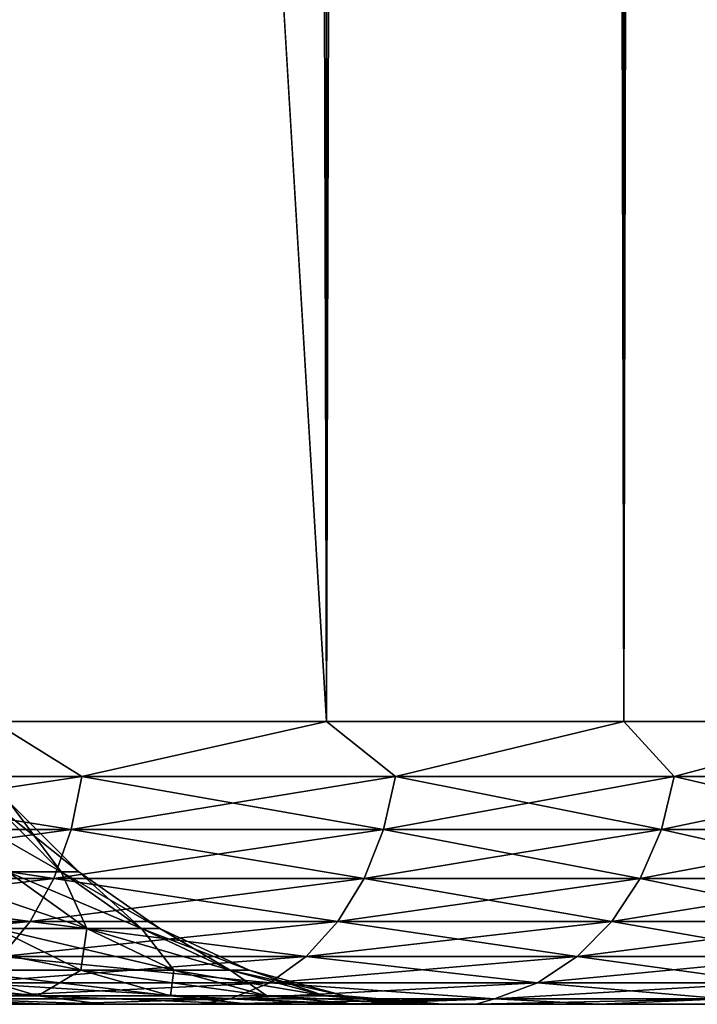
# Model space of a CAD drawing. Extents: x -265 to 265, y 0 to 427.
# Tile 176 of 256: x 259.8 to 262.2, y 0 to 3.48. Entities that reach past the tile are written whole.
import ezdxf

# ---------------------------------------------------------------- set-up
doc = ezdxf.new("R2010")
doc.units = 0
doc.header["$LTSCALE"] = 65.185185
for name, color, linetype in [('69', 7, 'CONTINUOUS'), ('71', 7, 'CONTINUOUS'), ('72', 7, 'CONTINUOUS'), ('73', 7, 'CONTINUOUS'), ('74', 7, 'CONTINUOUS'), ('98', 7, 'CONTINUOUS'), ('99', 7, 'CONTINUOUS')]:
    doc.layers.add(name, color=color, linetype=linetype)

msp = doc.modelspace()

# ---------------------------------------------------------------- linework, layer by layer
at = {"layer": '69', "color": 7, "linetype": 'CONTINUOUS'}
for points in [[(259.8995, 0, 9.8995), (259.3289, 0, 10.439), (259.441, 0, 6.2094), (259.8995, 0, 9.8995)], [(259.3289, 0, -10.439), (259.8995, 0, -9.8995), (259.441, 0, -6.2094), (259.3289, 0, -10.439)], [(260.0981, 0, 5.0714), (259.8995, 0, 9.8995), (259.441, 0, 6.2094), (260.0981, 0, 5.0714)], [(259.441, 0, -6.2094), (259.8995, 0, -9.8995), (260.0981, 0, -5.0714), (259.441, 0, -6.2094)], [(260.439, 0, 9.3288), (259.8995, 0, 9.8995), (260.0981, 0, 5.0714), (260.439, 0, 9.3288)], [(259.8995, 0, -9.8995), (260.439, 0, -9.3288), (260.0981, 0, -5.0714), (259.8995, 0, -9.8995)], [(260.6186, 0, 3.8648), (260.439, 0, 9.3288), (260.0981, 0, 5.0714), (260.6186, 0, 3.8648)], [(260.0981, 0, -5.0714), (260.439, 0, -9.3288), (260.6186, 0, -3.8648), (260.0981, 0, -5.0714)], [(260.9457, 0, 8.7288), (260.439, 0, 9.3288), (260.6186, 0, 3.8648), (260.9457, 0, 8.7288)], [(260.439, 0, -9.3288), (260.9457, 0, -8.7288), (260.6186, 0, -3.8648), (260.439, 0, -9.3288)], [(260.9954, 0, 2.6059), (260.9457, 0, 8.7288), (260.6186, 0, 3.8648), (260.9954, 0, 2.6059)], [(260.6186, 0, -3.8648), (260.9457, 0, -8.7288), (260.9954, 0, -2.6059), (260.6186, 0, -3.8648)], [(261.4179, 0, 8.1014), (260.9457, 0, 8.7288), (261.3, 0), (261.4179, 0, 8.1014)], [(261.3, 0), (260.9457, 0, 8.7288), (261.2236, 0, 1.3118), (261.3, 0)], [(261.2236, 0, 1.3118), (260.9457, 0, 8.7288), (260.9954, 0, 2.6059), (261.2236, 0, 1.3118)], [(260.9457, 0, -8.7288), (261.4179, 0, -8.1014), (260.9954, 0, -2.6059), (260.9457, 0, -8.7288)], [(260.9954, 0, -2.6059), (261.4179, 0, -8.1014), (261.2236, 0, -1.3118), (260.9954, 0, -2.6059)], [(261.2236, 0, -1.3118), (261.4179, 0, -8.1014), (261.3, 0), (261.2236, 0, -1.3118)], [(261.4179, 0, -8.1014), (261.4179, 0, 8.1014), (261.3, 0), (261.4179, 0, -8.1014)], [(261.8542, 0, 7.4484), (261.4179, 0, 8.1014), (261.8542, 0, -7.4484), (261.8542, 0, 7.4484)], [(261.8542, 0, -7.4484), (261.4179, 0, 8.1014), (261.4179, 0, -8.1014), (261.8542, 0, -7.4484)], [(262.2532, 0, 6.772), (261.8542, 0, 7.4484), (262.2532, 0, -6.772), (262.2532, 0, 6.772)], [(262.2532, 0, -6.772), (261.8542, 0, 7.4484), (261.8542, 0, -7.4484), (262.2532, 0, -6.772)]]:
    msp.add_3dface(points, dxfattribs=at)
at = {"layer": '71', "color": 7, "linetype": 'CONTINUOUS'}
for points in [[(259.7108, 1, 11.4324), (260.8899, 1, 10.3155), (259.7108, 419, 11.4324), (259.7108, 1, 11.4324)], [(259.7108, 419, 11.4324), (260.8899, 1, 10.3155), (260.8899, 419, 10.3155), (259.7108, 419, 11.4324)], [(260.8899, 1, 10.3155), (261.9414, 1, 9.0776), (260.8899, 419, 10.3155), (260.8899, 1, 10.3155)], [(260.8899, 419, 10.3155), (261.9414, 1, 9.0776), (261.9414, 419, 9.0776), (260.8899, 419, 10.3155)], [(261.9414, 1, 9.0776), (262.8529, 1, 7.7333), (261.9414, 419, 9.0776), (261.9414, 1, 9.0776)], [(261.9414, 419, 9.0776), (262.8529, 1, 7.7333), (262.8529, 419, 7.7333), (261.9414, 419, 9.0776)]]:
    msp.add_3dface(points, dxfattribs=at)
at = {"layer": '72', "color": 7, "linetype": 'CONTINUOUS'}
for points in [[(260.8899, 419, -10.3155), (260.8899, 1, -10.3155), (259.75, 20, -11.399), (260.8899, 419, -10.3155)], [(261.9414, 1, -9.0776), (260.8899, 1, -10.3155), (261.9414, 419, -9.0776), (261.9414, 1, -9.0776)], [(261.9414, 419, -9.0776), (260.8899, 1, -10.3155), (260.8899, 419, -10.3155), (261.9414, 419, -9.0776)], [(262.8529, 1, -7.7333), (261.9414, 1, -9.0776), (262.8529, 419, -7.7333), (262.8529, 1, -7.7333)], [(262.8529, 419, -7.7333), (261.9414, 1, -9.0776), (261.9414, 419, -9.0776), (262.8529, 419, -7.7333)], [(259.7108, 1, -11.4324), (259.75, 20, -11.399), (260.8899, 1, -10.3155), (259.7108, 1, -11.4324)]]:
    msp.add_3dface(points, dxfattribs=at)
at = {"layer": '73', "color": 7, "linetype": 'CONTINUOUS'}
for points in [[(259.7108, 1, 11.4324), (258.8056, 0.8061, 12.1199), (260.0243, 0.8061, 11.1331), (259.7108, 1, 11.4324)], [(260.8899, 1, 10.3155), (259.7108, 1, 11.4324), (260.0243, 0.8061, 11.1331), (260.8899, 1, 10.3155)], [(260.8899, 1, 10.3155), (260.0243, 0.8061, 11.1331), (261.1331, 0.8061, 10.0243), (260.8899, 1, 10.3155)], [(261.9414, 1, 9.0776), (260.8899, 1, 10.3155), (261.1331, 0.8061, 10.0243), (261.9414, 1, 9.0776)], [(261.9414, 1, 9.0776), (261.1331, 0.8061, 10.0243), (262.1199, 0.8061, 8.8056), (261.9414, 1, 9.0776)], [(262.8529, 1, 7.7333), (261.9414, 1, 9.0776), (262.1199, 0.8061, 8.8056), (262.8529, 1, 7.7333)], [(262.8529, 1, 7.7333), (262.1199, 0.8061, 8.8056), (262.9739, 0.8061, 7.4905), (262.8529, 1, 7.7333)], [(258.7723, 0.6182, 12.074), (259.9863, 0.6182, 11.0909), (258.8056, 0.8061, 12.1199), (258.7723, 0.6182, 12.074)], [(258.8056, 0.8061, 12.1199), (259.9863, 0.6182, 11.0909), (260.0243, 0.8061, 11.1331), (258.8056, 0.8061, 12.1199)], [(259.9863, 0.6182, 11.0909), (261.0909, 0.6182, 9.9863), (260.0243, 0.8061, 11.1331), (259.9863, 0.6182, 11.0909)], [(260.0243, 0.8061, 11.1331), (261.0909, 0.6182, 9.9863), (261.1331, 0.8061, 10.0243), (260.0243, 0.8061, 11.1331)], [(261.0909, 0.6182, 9.9863), (262.074, 0.6182, 8.7723), (261.1331, 0.8061, 10.0243), (261.0909, 0.6182, 9.9863)], [(261.1331, 0.8061, 10.0243), (262.074, 0.6182, 8.7723), (262.1199, 0.8061, 8.8056), (261.1331, 0.8061, 10.0243)], [(262.074, 0.6182, 8.7723), (262.9248, 0.6182, 7.4621), (262.1199, 0.8061, 8.8056), (262.074, 0.6182, 8.7723)], [(262.1199, 0.8061, 8.8056), (262.9248, 0.6182, 7.4621), (262.9739, 0.8061, 7.4905), (262.1199, 0.8061, 8.8056)], [(258.718, 0.4451, 11.9993), (259.9245, 0.4451, 11.0223), (258.7723, 0.6182, 12.074), (258.718, 0.4451, 11.9993)], [(258.7723, 0.6182, 12.074), (259.9245, 0.4451, 11.0223), (259.9863, 0.6182, 11.0909), (258.7723, 0.6182, 12.074)], [(259.9245, 0.4451, 11.0223), (261.0223, 0.4451, 9.9245), (259.9863, 0.6182, 11.0909), (259.9245, 0.4451, 11.0223)], [(259.9863, 0.6182, 11.0909), (261.0223, 0.4451, 9.9245), (261.0909, 0.6182, 9.9863), (259.9863, 0.6182, 11.0909)], [(261.0223, 0.4451, 9.9245), (261.9993, 0.4451, 8.718), (261.0909, 0.6182, 9.9863), (261.0223, 0.4451, 9.9245)], [(261.0909, 0.6182, 9.9863), (261.9993, 0.4451, 8.718), (262.074, 0.6182, 8.7723), (261.0909, 0.6182, 9.9863)], [(261.9993, 0.4451, 8.718), (262.8448, 0.4451, 7.416), (262.074, 0.6182, 8.7723), (261.9993, 0.4451, 8.718)], [(262.074, 0.6182, 8.7723), (262.8448, 0.4451, 7.416), (262.9248, 0.6182, 7.4621), (262.074, 0.6182, 8.7723)], [(258.6449, 0.2933, 11.8986), (259.8413, 0.2933, 10.9298), (258.718, 0.4451, 11.9993), (258.6449, 0.2933, 11.8986)], [(258.718, 0.4451, 11.9993), (259.8413, 0.2933, 10.9298), (259.9245, 0.4451, 11.0223), (258.718, 0.4451, 11.9993)], [(259.8413, 0.2933, 10.9298), (260.9298, 0.2933, 9.8413), (259.9245, 0.4451, 11.0223), (259.8413, 0.2933, 10.9298)], [(259.9245, 0.4451, 11.0223), (260.9298, 0.2933, 9.8413), (261.0223, 0.4451, 9.9245), (259.9245, 0.4451, 11.0223)], [(260.9298, 0.2933, 9.8413), (261.8986, 0.2933, 8.6449), (261.0223, 0.4451, 9.9245), (260.9298, 0.2933, 9.8413)], [(261.0223, 0.4451, 9.9245), (261.8986, 0.2933, 8.6449), (261.9993, 0.4451, 8.718), (261.0223, 0.4451, 9.9245)], [(261.8986, 0.2933, 8.6449), (262.7371, 0.2933, 7.3538), (261.9993, 0.4451, 8.718), (261.8986, 0.2933, 8.6449)], [(261.9993, 0.4451, 8.718), (262.7371, 0.2933, 7.3538), (262.8448, 0.4451, 7.416), (261.9993, 0.4451, 8.718)], [(258.6449, 0.2933, 11.8986), (259.7398, 0.1687, 10.8171), (259.8413, 0.2933, 10.9298), (258.6449, 0.2933, 11.8986)], [(259.7398, 0.1687, 10.8171), (260.8171, 0.1687, 9.7398), (259.8413, 0.2933, 10.9298), (259.7398, 0.1687, 10.8171)], [(259.8413, 0.2933, 10.9298), (260.8171, 0.1687, 9.7398), (260.9298, 0.2933, 9.8413), (259.8413, 0.2933, 10.9298)], [(260.8171, 0.1687, 9.7398), (261.776, 0.1687, 8.5557), (260.9298, 0.2933, 9.8413), (260.8171, 0.1687, 9.7398)], [(260.9298, 0.2933, 9.8413), (261.776, 0.1687, 8.5557), (261.8986, 0.2933, 8.6449), (260.9298, 0.2933, 9.8413)], [(261.776, 0.1687, 8.5557), (262.6058, 0.1687, 7.2779), (261.8986, 0.2933, 8.6449), (261.776, 0.1687, 8.5557)], [(261.8986, 0.2933, 8.6449), (262.6058, 0.1687, 7.2779), (262.7371, 0.2933, 7.3538), (261.8986, 0.2933, 8.6449)], [(259.624, 0.0762, 10.6886), (260.6886, 0.0762, 9.624), (259.7398, 0.1687, 10.8171), (259.624, 0.0762, 10.6886)], [(259.7398, 0.1687, 10.8171), (260.6886, 0.0762, 9.624), (260.8171, 0.1687, 9.7398), (259.7398, 0.1687, 10.8171)], [(260.6886, 0.0762, 9.624), (261.636, 0.0762, 8.454), (260.8171, 0.1687, 9.7398), (260.6886, 0.0762, 9.624)], [(260.8171, 0.1687, 9.7398), (261.636, 0.0762, 8.454), (261.776, 0.1687, 8.5557), (260.8171, 0.1687, 9.7398)], [(261.636, 0.0762, 8.454), (262.4559, 0.0762, 7.1914), (261.776, 0.1687, 8.5557), (261.636, 0.0762, 8.454)], [(261.776, 0.1687, 8.5557), (262.4559, 0.0762, 7.1914), (262.6058, 0.1687, 7.2779), (261.776, 0.1687, 8.5557)], [(259.4984, 0.0192, 10.549), (260.549, 0.0192, 9.4984), (259.624, 0.0762, 10.6886), (259.4984, 0.0192, 10.549)], [(259.624, 0.0762, 10.6886), (260.549, 0.0192, 9.4984), (260.6886, 0.0762, 9.624), (259.624, 0.0762, 10.6886)], [(260.549, 0.0192, 9.4984), (261.4841, 0.0192, 8.3437), (260.6886, 0.0762, 9.624), (260.549, 0.0192, 9.4984)], [(260.6886, 0.0762, 9.624), (261.4841, 0.0192, 8.3437), (261.636, 0.0762, 8.454), (260.6886, 0.0762, 9.624)], [(261.4841, 0.0192, 8.3437), (262.2933, 0.0192, 7.0975), (261.636, 0.0762, 8.454), (261.4841, 0.0192, 8.3437)], [(261.636, 0.0762, 8.454), (262.2933, 0.0192, 7.0975), (262.4559, 0.0762, 7.1914), (261.636, 0.0762, 8.454)], [(259.3289, 0, 10.439), (259.8995, 0, 9.8995), (259.4984, 0.0192, 10.549), (259.3289, 0, 10.439)], [(259.4984, 0.0192, 10.549), (259.8995, 0, 9.8995), (260.549, 0.0192, 9.4984), (259.4984, 0.0192, 10.549)], [(259.8995, 0, 9.8995), (260.439, 0, 9.3288), (260.549, 0.0192, 9.4984), (259.8995, 0, 9.8995)], [(260.439, 0, 9.3288), (260.9457, 0, 8.7288), (260.549, 0.0192, 9.4984), (260.439, 0, 9.3288)], [(260.549, 0.0192, 9.4984), (260.9457, 0, 8.7288), (261.4841, 0.0192, 8.3437), (260.549, 0.0192, 9.4984)], [(260.9457, 0, 8.7288), (261.4179, 0, 8.1014), (261.4841, 0.0192, 8.3437), (260.9457, 0, 8.7288)], [(261.4179, 0, 8.1014), (261.8542, 0, 7.4484), (261.4841, 0.0192, 8.3437), (261.4179, 0, 8.1014)], [(261.4841, 0.0192, 8.3437), (261.8542, 0, 7.4484), (262.2933, 0.0192, 7.0975), (261.4841, 0.0192, 8.3437)], [(261.8542, 0, 7.4484), (262.2532, 0, 6.772), (262.2933, 0.0192, 7.0975), (261.8542, 0, 7.4484)]]:
    msp.add_3dface(points, dxfattribs=at)
at = {"layer": '74', "color": 7, "linetype": 'CONTINUOUS'}
for points in [[(259.7108, 1, -11.4324), (260.0243, 0.8061, -11.1331), (258.8056, 0.8061, -12.1199), (259.7108, 1, -11.4324)], [(259.7108, 1, -11.4324), (260.8899, 1, -10.3155), (260.0243, 0.8061, -11.1331), (259.7108, 1, -11.4324)], [(260.8899, 1, -10.3155), (261.1331, 0.8061, -10.0243), (260.0243, 0.8061, -11.1331), (260.8899, 1, -10.3155)], [(260.8899, 1, -10.3155), (261.9414, 1, -9.0776), (261.1331, 0.8061, -10.0243), (260.8899, 1, -10.3155)], [(261.9414, 1, -9.0776), (262.1199, 0.8061, -8.8056), (261.1331, 0.8061, -10.0243), (261.9414, 1, -9.0776)], [(261.9414, 1, -9.0776), (262.8529, 1, -7.7333), (262.1199, 0.8061, -8.8056), (261.9414, 1, -9.0776)], [(262.8529, 1, -7.7333), (262.9739, 0.8061, -7.4905), (262.1199, 0.8061, -8.8056), (262.8529, 1, -7.7333)], [(259.9863, 0.6182, -11.0909), (258.7723, 0.6182, -12.074), (260.0243, 0.8061, -11.1331), (259.9863, 0.6182, -11.0909)], [(260.0243, 0.8061, -11.1331), (258.7723, 0.6182, -12.074), (258.8056, 0.8061, -12.1199), (260.0243, 0.8061, -11.1331)], [(261.0909, 0.6182, -9.9863), (259.9863, 0.6182, -11.0909), (261.1331, 0.8061, -10.0243), (261.0909, 0.6182, -9.9863)], [(261.1331, 0.8061, -10.0243), (259.9863, 0.6182, -11.0909), (260.0243, 0.8061, -11.1331), (261.1331, 0.8061, -10.0243)], [(262.074, 0.6182, -8.7723), (261.0909, 0.6182, -9.9863), (262.1199, 0.8061, -8.8056), (262.074, 0.6182, -8.7723)], [(262.1199, 0.8061, -8.8056), (261.0909, 0.6182, -9.9863), (261.1331, 0.8061, -10.0243), (262.1199, 0.8061, -8.8056)], [(262.9248, 0.6182, -7.4621), (262.074, 0.6182, -8.7723), (262.9739, 0.8061, -7.4905), (262.9248, 0.6182, -7.4621)], [(262.9739, 0.8061, -7.4905), (262.074, 0.6182, -8.7723), (262.1199, 0.8061, -8.8056), (262.9739, 0.8061, -7.4905)], [(259.9245, 0.4451, -11.0223), (258.718, 0.4451, -11.9993), (259.9863, 0.6182, -11.0909), (259.9245, 0.4451, -11.0223)], [(259.9863, 0.6182, -11.0909), (258.718, 0.4451, -11.9993), (258.7723, 0.6182, -12.074), (259.9863, 0.6182, -11.0909)], [(261.0223, 0.4451, -9.9245), (259.9245, 0.4451, -11.0223), (261.0909, 0.6182, -9.9863), (261.0223, 0.4451, -9.9245)], [(261.0909, 0.6182, -9.9863), (259.9245, 0.4451, -11.0223), (259.9863, 0.6182, -11.0909), (261.0909, 0.6182, -9.9863)], [(261.9993, 0.4451, -8.718), (261.0223, 0.4451, -9.9245), (262.074, 0.6182, -8.7723), (261.9993, 0.4451, -8.718)], [(262.074, 0.6182, -8.7723), (261.0223, 0.4451, -9.9245), (261.0909, 0.6182, -9.9863), (262.074, 0.6182, -8.7723)], [(262.8448, 0.4451, -7.416), (261.9993, 0.4451, -8.718), (262.9248, 0.6182, -7.4621), (262.8448, 0.4451, -7.416)], [(262.9248, 0.6182, -7.4621), (261.9993, 0.4451, -8.718), (262.074, 0.6182, -8.7723), (262.9248, 0.6182, -7.4621)], [(259.8413, 0.2933, -10.9298), (258.6449, 0.2933, -11.8986), (259.9245, 0.4451, -11.0223), (259.8413, 0.2933, -10.9298)], [(259.9245, 0.4451, -11.0223), (258.6449, 0.2933, -11.8986), (258.718, 0.4451, -11.9993), (259.9245, 0.4451, -11.0223)], [(260.9298, 0.2933, -9.8413), (259.8413, 0.2933, -10.9298), (261.0223, 0.4451, -9.9245), (260.9298, 0.2933, -9.8413)], [(261.0223, 0.4451, -9.9245), (259.8413, 0.2933, -10.9298), (259.9245, 0.4451, -11.0223), (261.0223, 0.4451, -9.9245)], [(261.8986, 0.2933, -8.6449), (260.9298, 0.2933, -9.8413), (261.9993, 0.4451, -8.718), (261.8986, 0.2933, -8.6449)], [(261.9993, 0.4451, -8.718), (260.9298, 0.2933, -9.8413), (261.0223, 0.4451, -9.9245), (261.9993, 0.4451, -8.718)], [(262.7371, 0.2933, -7.3538), (261.8986, 0.2933, -8.6449), (262.8448, 0.4451, -7.416), (262.7371, 0.2933, -7.3538)], [(262.8448, 0.4451, -7.416), (261.8986, 0.2933, -8.6449), (261.9993, 0.4451, -8.718), (262.8448, 0.4451, -7.416)], [(259.7398, 0.1687, -10.8171), (258.5557, 0.1687, -11.776), (259.8413, 0.2933, -10.9298), (259.7398, 0.1687, -10.8171)], [(259.8413, 0.2933, -10.9298), (258.5557, 0.1687, -11.776), (258.6449, 0.2933, -11.8986), (259.8413, 0.2933, -10.9298)], [(260.8171, 0.1687, -9.7398), (259.7398, 0.1687, -10.8171), (260.9298, 0.2933, -9.8413), (260.8171, 0.1687, -9.7398)], [(260.9298, 0.2933, -9.8413), (259.7398, 0.1687, -10.8171), (259.8413, 0.2933, -10.9298), (260.9298, 0.2933, -9.8413)], [(261.776, 0.1687, -8.5557), (260.8171, 0.1687, -9.7398), (261.8986, 0.2933, -8.6449), (261.776, 0.1687, -8.5557)], [(261.8986, 0.2933, -8.6449), (260.8171, 0.1687, -9.7398), (260.9298, 0.2933, -9.8413), (261.8986, 0.2933, -8.6449)], [(262.6058, 0.1687, -7.2779), (261.776, 0.1687, -8.5557), (262.7371, 0.2933, -7.3538), (262.6058, 0.1687, -7.2779)], [(262.7371, 0.2933, -7.3538), (261.776, 0.1687, -8.5557), (261.8986, 0.2933, -8.6449), (262.7371, 0.2933, -7.3538)], [(260.6886, 0.0762, -9.624), (259.624, 0.0762, -10.6886), (260.8171, 0.1687, -9.7398), (260.6886, 0.0762, -9.624)], [(260.8171, 0.1687, -9.7398), (259.624, 0.0762, -10.6886), (259.7398, 0.1687, -10.8171), (260.8171, 0.1687, -9.7398)], [(261.636, 0.0762, -8.454), (260.6886, 0.0762, -9.624), (261.776, 0.1687, -8.5557), (261.636, 0.0762, -8.454)], [(261.776, 0.1687, -8.5557), (260.6886, 0.0762, -9.624), (260.8171, 0.1687, -9.7398), (261.776, 0.1687, -8.5557)], [(262.4559, 0.0762, -7.1914), (261.636, 0.0762, -8.454), (262.6058, 0.1687, -7.2779), (262.4559, 0.0762, -7.1914)], [(262.6058, 0.1687, -7.2779), (261.636, 0.0762, -8.454), (261.776, 0.1687, -8.5557), (262.6058, 0.1687, -7.2779)], [(260.549, 0.0192, -9.4984), (259.4984, 0.0192, -10.549), (260.6886, 0.0762, -9.624), (260.549, 0.0192, -9.4984)], [(260.6886, 0.0762, -9.624), (259.4984, 0.0192, -10.549), (259.624, 0.0762, -10.6886), (260.6886, 0.0762, -9.624)], [(261.4841, 0.0192, -8.3437), (260.549, 0.0192, -9.4984), (261.636, 0.0762, -8.454), (261.4841, 0.0192, -8.3437)], [(261.636, 0.0762, -8.454), (260.549, 0.0192, -9.4984), (260.6886, 0.0762, -9.624), (261.636, 0.0762, -8.454)], [(262.2933, 0.0192, -7.0975), (261.4841, 0.0192, -8.3437), (262.4559, 0.0762, -7.1914), (262.2933, 0.0192, -7.0975)], [(262.4559, 0.0762, -7.1914), (261.4841, 0.0192, -8.3437), (261.636, 0.0762, -8.454), (262.4559, 0.0762, -7.1914)], [(259.8995, 0, -9.8995), (259.3289, 0, -10.439), (259.4984, 0.0192, -10.549), (259.8995, 0, -9.8995)], [(260.549, 0.0192, -9.4984), (259.8995, 0, -9.8995), (259.4984, 0.0192, -10.549), (260.549, 0.0192, -9.4984)], [(260.439, 0, -9.3288), (259.8995, 0, -9.8995), (260.549, 0.0192, -9.4984), (260.439, 0, -9.3288)], [(260.9457, 0, -8.7288), (260.439, 0, -9.3288), (261.4841, 0.0192, -8.3437), (260.9457, 0, -8.7288)], [(261.4841, 0.0192, -8.3437), (260.439, 0, -9.3288), (260.549, 0.0192, -9.4984), (261.4841, 0.0192, -8.3437)], [(261.4179, 0, -8.1014), (260.9457, 0, -8.7288), (261.4841, 0.0192, -8.3437), (261.4179, 0, -8.1014)], [(261.8542, 0, -7.4484), (261.4179, 0, -8.1014), (262.2933, 0.0192, -7.0975), (261.8542, 0, -7.4484)], [(262.2933, 0.0192, -7.0975), (261.4179, 0, -8.1014), (261.4841, 0.0192, -8.3437), (262.2933, 0.0192, -7.0975)], [(262.2532, 0, -6.772), (261.8542, 0, -7.4484), (262.2933, 0.0192, -7.0975), (262.2532, 0, -6.772)]]:
    msp.add_3dface(points, dxfattribs=at)
at = {"layer": '98', "color": 7, "linetype": 'CONTINUOUS'}
for points in [[(259.7626, 0.4686, -2.2282), (259.9507, 0.4686, -1.1212), (259.5221, 0.7155, -2.1734), (259.7626, 0.4686, -2.2282)], [(259.5221, 0.7155, -2.1734), (259.9507, 0.4686, -1.1212), (259.7056, 0.7155, -1.0936), (259.5221, 0.7155, -2.1734)], [(259.9507, 0.4686, -1.1212), (260.0136, 0.4686), (259.7056, 0.7155, -1.0936), (259.9507, 0.4686, -1.1212)], [(259.7056, 0.7155, -1.0936), (260.0136, 0.4686), (259.767, 0.7155), (259.7056, 0.7155, -1.0936)], [(259.7214, 0.2683, -3.4017), (260.0412, 0.2683, -2.2918), (259.4517, 0.4686, -3.3073), (259.7214, 0.2683, -3.4017)], [(259.4517, 0.4686, -3.3073), (260.0412, 0.2683, -2.2918), (259.7626, 0.4686, -2.2282), (259.4517, 0.4686, -3.3073)], [(260.0412, 0.2683, -2.2918), (260.2346, 0.2683, -1.1532), (259.7626, 0.4686, -2.2282), (260.0412, 0.2683, -2.2918)], [(259.7626, 0.4686, -2.2282), (260.2346, 0.2683, -1.1532), (259.9507, 0.4686, -1.1212), (259.7626, 0.4686, -2.2282)], [(260.2346, 0.2683, -1.1532), (260.2994, 0.2683), (259.9507, 0.4686, -1.1212), (260.2346, 0.2683, -1.1532)], [(259.9507, 0.4686, -1.1212), (260.2994, 0.2683), (260.0136, 0.4686), (259.9507, 0.4686, -1.1212)], [(259.5644, 0.1207, -4.6059), (260.0199, 0.1207, -3.5061), (259.2794, 0.2683, -4.4687), (259.5644, 0.1207, -4.6059)], [(259.2794, 0.2683, -4.4687), (260.0199, 0.1207, -3.5061), (259.7214, 0.2683, -3.4017), (259.2794, 0.2683, -4.4687)], [(260.0199, 0.1207, -3.5061), (260.3495, 0.1207, -2.3622), (259.7214, 0.2683, -3.4017), (260.0199, 0.1207, -3.5061)], [(259.7214, 0.2683, -3.4017), (260.3495, 0.1207, -2.3622), (260.0412, 0.2683, -2.2918), (259.7214, 0.2683, -3.4017)], [(260.3495, 0.1207, -2.3622), (260.5489, 0.1207, -1.1886), (260.0412, 0.2683, -2.2918), (260.3495, 0.1207, -2.3622)], [(260.0412, 0.2683, -2.2918), (260.5489, 0.1207, -1.1886), (260.2346, 0.2683, -1.1532), (260.0412, 0.2683, -2.2918)], [(260.5489, 0.1207, -1.1886), (260.6156, 0.1207), (260.2346, 0.2683, -1.1532), (260.5489, 0.1207, -1.1886)], [(260.2346, 0.2683, -1.1532), (260.6156, 0.1207), (260.2994, 0.2683), (260.2346, 0.2683, -1.1532)], [(259.2739, 0.0304, -5.8272), (259.868, 0.0304, -4.7522), (258.9885, 0.1207, -5.6479), (259.2739, 0.0304, -5.8272)], [(258.9885, 0.1207, -5.6479), (259.868, 0.0304, -4.7522), (259.5644, 0.1207, -4.6059), (258.9885, 0.1207, -5.6479)], [(259.868, 0.0304, -4.7522), (260.3381, 0.0304, -3.6174), (259.5644, 0.1207, -4.6059), (259.868, 0.0304, -4.7522)], [(259.5644, 0.1207, -4.6059), (260.3381, 0.0304, -3.6174), (260.0199, 0.1207, -3.5061), (259.5644, 0.1207, -4.6059)], [(260.3381, 0.0304, -3.6174), (260.6781, 0.0304, -2.4372), (260.0199, 0.1207, -3.5061), (260.3381, 0.0304, -3.6174)], [(260.0199, 0.1207, -3.5061), (260.6781, 0.0304, -2.4372), (260.3495, 0.1207, -2.3622), (260.0199, 0.1207, -3.5061)], [(260.6781, 0.0304, -2.4372), (260.8838, 0.0304, -1.2263), (260.3495, 0.1207, -2.3622), (260.6781, 0.0304, -2.4372)], [(260.3495, 0.1207, -2.3622), (260.8838, 0.0304, -1.2263), (260.5489, 0.1207, -1.1886), (260.3495, 0.1207, -2.3622)], [(260.8838, 0.0304, -1.2263), (260.9527, 0.0304), (260.5489, 0.1207, -1.1886), (260.8838, 0.0304, -1.2263)], [(260.5489, 0.1207, -1.1886), (260.9527, 0.0304), (260.6156, 0.1207), (260.5489, 0.1207, -1.1886)], [(259.441, 0, -6.2094), (260.0981, 0, -5.0714), (259.2739, 0.0304, -5.8272), (259.441, 0, -6.2094)], [(259.2739, 0.0304, -5.8272), (260.0981, 0, -5.0714), (259.868, 0.0304, -4.7522), (259.2739, 0.0304, -5.8272)], [(260.0981, 0, -5.0714), (260.6186, 0, -3.8648), (259.868, 0.0304, -4.7522), (260.0981, 0, -5.0714)], [(259.868, 0.0304, -4.7522), (260.6186, 0, -3.8648), (260.3381, 0.0304, -3.6174), (259.868, 0.0304, -4.7522)], [(260.6186, 0, -3.8648), (260.9954, 0, -2.6059), (260.3381, 0.0304, -3.6174), (260.6186, 0, -3.8648)], [(260.3381, 0.0304, -3.6174), (260.9954, 0, -2.6059), (260.6781, 0.0304, -2.4372), (260.3381, 0.0304, -3.6174)], [(260.9954, 0, -2.6059), (261.2236, 0, -1.3118), (260.6781, 0.0304, -2.4372), (260.9954, 0, -2.6059)], [(260.6781, 0.0304, -2.4372), (261.2236, 0, -1.3118), (260.8838, 0.0304, -1.2263), (260.6781, 0.0304, -2.4372)], [(261.2236, 0, -1.3118), (261.3, 0), (260.8838, 0.0304, -1.2263), (261.2236, 0, -1.3118)], [(260.8838, 0.0304, -1.2263), (261.3, 0), (260.9527, 0.0304), (260.8838, 0.0304, -1.2263)]]:
    msp.add_3dface(points, dxfattribs=at)
at = {"layer": '99', "color": 7, "linetype": 'CONTINUOUS'}
for points in [[(259.767, 0.7155), (259.9507, 0.4686, 1.1212), (259.7056, 0.7155, 1.0936), (259.767, 0.7155)], [(259.9507, 0.4686, 1.1212), (259.7626, 0.4686, 2.2282), (259.7056, 0.7155, 1.0936), (259.9507, 0.4686, 1.1212)], [(259.767, 0.7155), (260.0136, 0.4686), (259.9507, 0.4686, 1.1212), (259.767, 0.7155)], [(260.0412, 0.2683, 2.2918), (259.7214, 0.2683, 3.4017), (259.7626, 0.4686, 2.2282), (260.0412, 0.2683, 2.2918)], [(259.9507, 0.4686, 1.1212), (260.0412, 0.2683, 2.2918), (259.7626, 0.4686, 2.2282), (259.9507, 0.4686, 1.1212)], [(260.0136, 0.4686), (260.2346, 0.2683, 1.1532), (259.9507, 0.4686, 1.1212), (260.0136, 0.4686)], [(260.2346, 0.2683, 1.1532), (260.0412, 0.2683, 2.2918), (259.9507, 0.4686, 1.1212), (260.2346, 0.2683, 1.1532)], [(260.0136, 0.4686), (260.2994, 0.2683), (260.2346, 0.2683, 1.1532), (260.0136, 0.4686)], [(260.0199, 0.1207, 3.5061), (259.5644, 0.1207, 4.6059), (259.7214, 0.2683, 3.4017), (260.0199, 0.1207, 3.5061)], [(260.0412, 0.2683, 2.2918), (260.0199, 0.1207, 3.5061), (259.7214, 0.2683, 3.4017), (260.0412, 0.2683, 2.2918)], [(260.3495, 0.1207, 2.3622), (260.0199, 0.1207, 3.5061), (260.0412, 0.2683, 2.2918), (260.3495, 0.1207, 2.3622)], [(260.2346, 0.2683, 1.1532), (260.3495, 0.1207, 2.3622), (260.0412, 0.2683, 2.2918), (260.2346, 0.2683, 1.1532)], [(260.2994, 0.2683), (260.5489, 0.1207, 1.1886), (260.2346, 0.2683, 1.1532), (260.2994, 0.2683)], [(260.5489, 0.1207, 1.1886), (260.3495, 0.1207, 2.3622), (260.2346, 0.2683, 1.1532), (260.5489, 0.1207, 1.1886)], [(260.2994, 0.2683), (260.6156, 0.1207), (260.5489, 0.1207, 1.1886), (260.2994, 0.2683)], [(259.868, 0.0304, 4.7522), (259.2739, 0.0304, 5.8272), (259.5644, 0.1207, 4.6059), (259.868, 0.0304, 4.7522)], [(260.0199, 0.1207, 3.5061), (259.868, 0.0304, 4.7522), (259.5644, 0.1207, 4.6059), (260.0199, 0.1207, 3.5061)], [(260.3381, 0.0304, 3.6174), (259.868, 0.0304, 4.7522), (260.0199, 0.1207, 3.5061), (260.3381, 0.0304, 3.6174)], [(260.3495, 0.1207, 2.3622), (260.3381, 0.0304, 3.6174), (260.0199, 0.1207, 3.5061), (260.3495, 0.1207, 2.3622)], [(260.6781, 0.0304, 2.4372), (260.3381, 0.0304, 3.6174), (260.3495, 0.1207, 2.3622), (260.6781, 0.0304, 2.4372)], [(260.5489, 0.1207, 1.1886), (260.6781, 0.0304, 2.4372), (260.3495, 0.1207, 2.3622), (260.5489, 0.1207, 1.1886)], [(260.6156, 0.1207), (260.8838, 0.0304, 1.2263), (260.5489, 0.1207, 1.1886), (260.6156, 0.1207)], [(260.8838, 0.0304, 1.2263), (260.6781, 0.0304, 2.4372), (260.5489, 0.1207, 1.1886), (260.8838, 0.0304, 1.2263)], [(260.6156, 0.1207), (260.9527, 0.0304), (260.8838, 0.0304, 1.2263), (260.6156, 0.1207)], [(260.0981, 0, 5.0714), (259.441, 0, 6.2094), (259.2739, 0.0304, 5.8272), (260.0981, 0, 5.0714)], [(259.868, 0.0304, 4.7522), (260.0981, 0, 5.0714), (259.2739, 0.0304, 5.8272), (259.868, 0.0304, 4.7522)], [(260.6186, 0, 3.8648), (260.0981, 0, 5.0714), (259.868, 0.0304, 4.7522), (260.6186, 0, 3.8648)], [(260.3381, 0.0304, 3.6174), (260.6186, 0, 3.8648), (259.868, 0.0304, 4.7522), (260.3381, 0.0304, 3.6174)], [(260.9954, 0, 2.6059), (260.6186, 0, 3.8648), (260.3381, 0.0304, 3.6174), (260.9954, 0, 2.6059)], [(260.6781, 0.0304, 2.4372), (260.9954, 0, 2.6059), (260.3381, 0.0304, 3.6174), (260.6781, 0.0304, 2.4372)], [(261.2236, 0, 1.3118), (260.9954, 0, 2.6059), (260.6781, 0.0304, 2.4372), (261.2236, 0, 1.3118)], [(260.8838, 0.0304, 1.2263), (261.2236, 0, 1.3118), (260.6781, 0.0304, 2.4372), (260.8838, 0.0304, 1.2263)], [(260.9527, 0.0304), (261.2236, 0, 1.3118), (260.8838, 0.0304, 1.2263), (260.9527, 0.0304)], [(261.3, 0), (261.2236, 0, 1.3118), (260.9527, 0.0304), (261.3, 0)]]:
    msp.add_3dface(points, dxfattribs=at)

doc.saveas('drawing.dxf')
